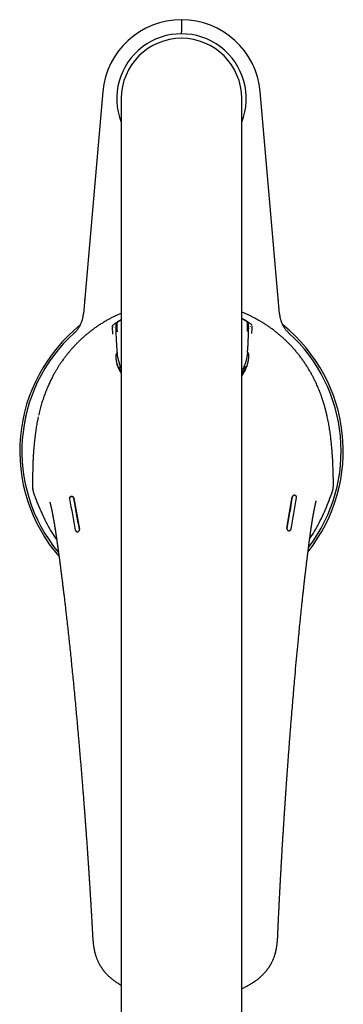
# Model space of a CAD drawing. Header units: millimetres. Extents: x 8 to 776, y 12 to 810.
# Tile 2 of 25: x 376 to 430, y 254 to 417. Entities that reach past the tile are written whole.
import ezdxf

# ---------------------------------------------------------------- set-up
doc = ezdxf.new("R2010")
doc.units = ezdxf.units.MM

msp = doc.modelspace()

# ---------------------------------------------------------------- linework, layer by layer
at = {"color": 7, "linetype": 'Continuous', "lineweight": 30}
for p, q in [((403, 415.15), (403, 415.5)), ((389.95, 405.54), (386.72, 368.61)), ((389.95, 405.54), (386.72, 368.6)), ((393, 404.4), (393, 169.31)), ((413, 169.31), (413, 404.4)), ((419.28, 368.61), (416.05, 405.54)), ((386.93, 370.97), (386.94, 371.12)), ((419.06, 371.07), (419.05, 371.24)), ((392.13, 366.86), (392.12, 366.82)), ((392.12, 366.81), (392.12, 366.82)), ((414.09, 366.93), (414.08, 366.97)), ((414.09, 366.93), (414.09, 366.92)), ((385.14, 365.38), (385.15, 365.38)), ((385.22, 365.45), (385.22, 365.45)), ((385.24, 365.46), (385.25, 365.47)), ((385.24, 365.46), (385.25, 365.47)), ((385.28, 365.5), (385.25, 365.47)), ((391.77, 366.45), (391.76, 366.39)), ((414.12, 365.66), (414.12, 365.66)), ((414.47, 366.5), (414.45, 366.57)), ((420.75, 365.47), (420.72, 365.5)), ((420.75, 365.47), (420.76, 365.46)), ((420.75, 365.47), (420.76, 365.46)), ((420.78, 365.45), (420.78, 365.45)), ((420.85, 365.38), (420.86, 365.38)), ((413.95, 362.1), (413.98, 362.44)), ((414.17, 361.55), (414.18, 361.72)), ((392.09, 361.61), (392.1, 361.44)), ((392.95, 359.67), (392.63, 359.67)), ((413.22, 358.68), (413, 358.37)), ((413.24, 359.57), (413.24, 359.58)), ((413.66, 359.78), (413.34, 359.78)), ((427.16, 351.72), (427.15, 351.72)), ((378.26, 340.84), (378.26, 340.39)), ((428.22, 340.64), (428.21, 341.09)), ((428.22, 340.55), (428.22, 340.64)), ((428.22, 340.64), (428.22, 340.64)), ((378.26, 340.39), (378.26, 340.3)), ((378.26, 340.39), (378.26, 340.39)), ((378.64, 338.27), (378.71, 338.08)), ((378.64, 338.27), (378.64, 338.27)), ((378.71, 338.08), (378.87, 337.68)), ((385.1, 337.98), (386.05, 332.79)), ((420.51, 332.96), (421.4, 338.16)), ((427.64, 337.92), (427.79, 338.33)), ((427.79, 338.33), (427.86, 338.52)), ((386.05, 332.79), (386.05, 332.73))]:
    msp.add_line(p, q, dxfattribs=at)
at = {"color": 7, "linetype": 'Continuous', "lineweight": 30, "flags": 128}
for points in [[(384.41, 337.85), (384.53, 337.2), (384.65, 336.55), (384.77, 335.91), (384.89, 335.26), (385.01, 334.61), (385.12, 333.96), (385.24, 333.31), (385.36, 332.67)], [(386.05, 332.79), (385.93, 333.44), (385.81, 334.09), (385.69, 334.74), (385.58, 335.38), (385.46, 336.03), (385.34, 336.68), (385.22, 337.33), (385.1, 337.98)], [(421.4, 338.16), (421.29, 337.51), (421.18, 336.86), (421.07, 336.21), (420.95, 335.56), (420.84, 334.91), (420.73, 334.26), (420.62, 333.61), (420.51, 332.96)], [(421.2, 332.84), (421.31, 333.49), (421.42, 334.14), (421.53, 334.79), (421.64, 335.44), (421.75, 336.09), (421.87, 336.74), (421.98, 337.39), (422.09, 338.04)]]:
    msp.add_lwpolyline(points, dxfattribs=at)
at = {"color": 7, "linetype": 'Continuous', "lineweight": 30}
for centre, radius, start, end in [((403, 404.4), 13.1, 5, 175), ((403, 404.4), 13.1, 90, 175), ((403, 404.4), 10.75, 338.4711, 201.5289), ((403, 404.4), 10, 0, 180), ((403, 345.8), 26.86, 128.7118, 220.8094), ((403, 345.8), 26.86, 321.4556, 51.2886), ((403, 345.8), 26.5, 132.0718, 219.589), ((403, 345.8), 26.5, 132.0943, 219.5895), ((403, 345.8), 26.5, 322.7598, 47.9057), ((407.37, 362.38), 6.93, 339.0602, 341.3202)]:
    msp.add_arc(centre, radius, start, end, dxfattribs=at)
for centre, major_axis, ratio, start_param, end_param in [((398.96, 362.35), (6.87, 1.35), 0.995037, 3.283436, 3.32269), ((392.63, 359.86), (0.196, 0.039), 0.995231, 3.319397, 3.368682), ((413.66, 359.97), (0.197, -0.037), 0.995231, 6.022361, 6.105378)]:
    msp.add_ellipse(centre, major_axis=major_axis, ratio=ratio, start_param=start_param, end_param=end_param, dxfattribs=at)
for points, knots in [([(403, 417.5), (403, 417.5), (403, 417.49), (403, 417.49), (403, 417.47), (403, 417.45), (403, 417.43), (403, 417.39), (403, 417.35), (403, 417.3), (403, 417.24), (403, 417.17), (403, 417.09), (403, 417), (403, 416.91), (403, 416.81), (403, 416.71), (403, 416.61), (403, 416.53), (403, 416.46), (403, 416.38), (403, 416.31), (403, 416.21), (403, 416.09), (403, 415.94), (403, 415.8), (403, 415.65), (403, 415.55), (403, 415.5)], [0, 0, 0, 0, 0.034514, 0.068785, 0.102911, 0.136993, 0.171133, 0.205431, 0.239985, 0.283614, 0.326855, 0.36991, 0.412984, 0.456282, 0.500004, 0.543632, 0.586873, 0.629928, 0.655761, 0.681644, 0.707623, 0.73374, 0.760039, 0.808281, 0.856122, 0.903837, 0.951705, 1, 1, 1, 1]), ([(386.93, 370.97), (386.93, 370.92), (386.92, 370.82), (386.91, 370.7), (386.9, 370.58), (386.89, 370.53), (386.89, 370.5)], [0, 0, 0, 0, 0.262358, 0.651893, 0.816467, 1, 1, 1, 1]), ([(419.11, 370.49), (419.11, 370.5), (419.11, 370.54), (419.1, 370.59), (419.1, 370.63), (419.1, 370.68), (419.09, 370.72), (419.09, 370.77), (419.08, 370.82), (419.08, 370.88), (419.07, 370.94), (419.07, 371), (419.06, 371.04), (419.06, 371.06), (419.06, 371.07), (419.06, 371.07)], [0, 0, 0, 0, 0.091529, 0.175291, 0.249907, 0.323053, 0.410306, 0.49043, 0.570815, 0.672684, 0.778807, 0.898639, 0.948189, 0.994666, 1, 1, 1, 1]), ([(393, 368.71), (392.97, 368.7), (392.78, 368.62), (392.42, 368.46), (391.94, 368.23), (391.46, 367.98), (390.98, 367.73), (390.49, 367.45), (390, 367.16), (389.49, 366.84), (389, 366.51), (388.51, 366.17), (388.04, 365.82), (387.6, 365.47), (387.17, 365.13), (386.76, 364.77), (386.36, 364.41), (385.97, 364.04), (385.58, 363.66), (385.22, 363.28), (384.88, 362.91), (384.57, 362.55), (384.27, 362.19), (383.98, 361.84), (383.7, 361.48), (383.46, 361.16), (383.26, 360.87), (383.08, 360.62), (382.93, 360.41), (382.81, 360.22), (382.7, 360.05), (382.59, 359.88), (382.47, 359.69), (382.34, 359.48), (382.21, 359.26), (382.07, 359.03), (381.93, 358.79), (381.79, 358.53), (381.64, 358.26), (381.5, 357.97), (381.35, 357.67), (381.19, 357.36), (381.04, 357.03), (380.89, 356.69), (380.74, 356.34), (380.59, 355.98), (380.44, 355.6), (380.29, 355.21), (380.15, 354.82), (380.02, 354.43), (379.89, 354.04), (379.77, 353.65), (379.65, 353.24), (379.54, 352.81), (379.43, 352.38), (379.33, 352), (379.28, 351.77), (379.26, 351.68)], [0, 0, 0, 0, 0.004088, 0.027615, 0.051311, 0.075068, 0.098827, 0.122593, 0.148754, 0.174942, 0.201167, 0.227439, 0.253769, 0.277766, 0.301726, 0.325613, 0.349438, 0.373213, 0.396951, 0.420647, 0.442053, 0.463047, 0.483637, 0.50383, 0.523631, 0.543047, 0.556652, 0.570065, 0.583289, 0.591352, 0.599994, 0.609217, 0.619025, 0.629637, 0.640863, 0.652688, 0.665092, 0.678072, 0.691628, 0.70576, 0.720435, 0.735683, 0.751505, 0.767902, 0.784876, 0.802111, 0.819907, 0.838268, 0.857196, 0.874579, 0.892422, 0.910727, 0.929498, 0.94874, 0.968456, 0.988651, 1, 1, 1, 1]), ([(385.15, 365.38), (385.17, 365.4), (385.22, 365.44), (385.3, 365.52), (385.4, 365.62), (385.5, 365.73), (385.61, 365.86), (385.72, 365.99), (385.83, 366.14), (385.94, 366.31), (386.06, 366.49), (386.16, 366.67), (386.26, 366.86), (386.34, 367.05), (386.42, 367.25), (386.49, 367.44), (386.55, 367.63), (386.6, 367.81), (386.64, 367.99), (386.67, 368.16), (386.69, 368.31), (386.71, 368.46), (386.72, 368.56), (386.72, 368.61)], [0, 0, 0, 0, 0.0215709, 0.056597, 0.0945938, 0.1358857, 0.1804079, 0.2277954, 0.2774761, 0.3339586, 0.3914766, 0.4492609, 0.5068434, 0.5641138, 0.6209032, 0.6767677, 0.7311007, 0.7832635, 0.8327141, 0.8783316, 0.9210413, 0.9612797, 1, 1, 1, 1]), ([(427.15, 351.72), (427.13, 351.82), (427.08, 352.03), (427.01, 352.34), (426.93, 352.63), (426.86, 352.91), (426.78, 353.18), (426.71, 353.43), (426.64, 353.67), (426.57, 353.89), (426.5, 354.11), (426.44, 354.32), (426.37, 354.51), (426.31, 354.69), (426.25, 354.86), (426.19, 355.02), (426.14, 355.17), (426.05, 355.4), (425.93, 355.73), (425.76, 356.14), (425.59, 356.56), (425.39, 357.01), (425.16, 357.49), (424.91, 357.99), (424.65, 358.48), (424.38, 358.97), (424.1, 359.45), (423.79, 359.94), (423.47, 360.43), (423.12, 360.93), (422.76, 361.42), (422.39, 361.9), (422, 362.37), (421.61, 362.83), (421.21, 363.27), (420.81, 363.68), (420.42, 364.07), (420.01, 364.45), (419.6, 364.83), (419.18, 365.19), (418.73, 365.55), (418.26, 365.92), (417.77, 366.28), (417.27, 366.62), (416.76, 366.96), (416.24, 367.28), (415.72, 367.58), (415.2, 367.86), (414.69, 368.13), (414.19, 368.37), (413.69, 368.6), (413.29, 368.78), (413.06, 368.87), (413, 368.9)], [0, 0, 0, 0, 0.014112, 0.027689, 0.040732, 0.053243, 0.065223, 0.076473, 0.087214, 0.097446, 0.10717, 0.11657, 0.125442, 0.133788, 0.141607, 0.148901, 0.155669, 0.16192, 0.18104, 0.200422, 0.220068, 0.239983, 0.263969, 0.287995, 0.312046, 0.336132, 0.360273, 0.384433, 0.410728, 0.43697, 0.463179, 0.489369, 0.515552, 0.54173, 0.5679, 0.591892, 0.615896, 0.639915, 0.663957, 0.688032, 0.712151, 0.738518, 0.764827, 0.791075, 0.817281, 0.843463, 0.869635, 0.895807, 0.919791, 0.943776, 0.96777, 0.991782, 1, 1, 1, 1]), ([(419.28, 368.61), (419.28, 368.56), (419.29, 368.47), (419.3, 368.34), (419.32, 368.19), (419.35, 368.04), (419.38, 367.88), (419.42, 367.72), (419.48, 367.54), (419.54, 367.36), (419.61, 367.16), (419.69, 366.97), (419.78, 366.78), (419.88, 366.59), (419.99, 366.41), (420.11, 366.23), (420.22, 366.07), (420.34, 365.91), (420.46, 365.77), (420.57, 365.65), (420.68, 365.54), (420.77, 365.45), (420.83, 365.4), (420.85, 365.38)], [0, 0, 0, 0, 0.035804, 0.072833, 0.111895, 0.153403, 0.197448, 0.243867, 0.29231, 0.347389, 0.403724, 0.460763, 0.518173, 0.575875, 0.633623, 0.690797, 0.746546, 0.799943, 0.850145, 0.895757, 0.937511, 0.975709, 1, 1, 1, 1]), ([(391.54, 366.58), (391.55, 366.61), (391.57, 366.65), (391.66, 366.76), (391.79, 366.87), (391.93, 366.98), (392.07, 367.08), (392.22, 367.18), (392.39, 367.3), (392.61, 367.43), (392.81, 367.55), (392.96, 367.63), (393, 367.65)], [0, 0, 0, 0, 0.1571331, 0.306809, 0.4502407, 0.5339027, 0.6161522, 0.697342, 0.7778403, 0.8580268, 0.9652633, 1, 1, 1, 1]), ([(392.12, 366.81), (392.12, 366.81), (392.12, 366.8), (392.12, 366.79), (392.12, 366.78), (392.11, 366.77), (392.11, 366.75), (392.11, 366.72), (392.11, 366.69), (392.11, 366.65), (392.11, 366.6), (392.1, 366.54), (392.1, 366.48), (392.1, 366.41), (392.1, 366.33), (392.1, 366.23), (392.1, 366.13), (392.1, 366.02), (392.1, 365.93), (392.1, 365.87), (392.1, 365.85)], [0, 0, 0, 0, 0.004798, 0.022488, 0.046276, 0.075483, 0.121463, 0.173675, 0.23014, 0.300753, 0.37133, 0.439097, 0.504127, 0.567412, 0.645459, 0.723542, 0.802507, 0.882372, 0.963042, 1, 1, 1, 1]), ([(392.56, 367.32), (392.56, 367.32), (392.54, 367.3), (392.5, 367.28), (392.45, 367.25), (392.41, 367.21), (392.37, 367.18), (392.34, 367.15), (392.3, 367.12), (392.28, 367.09), (392.25, 367.07), (392.24, 367.05), (392.22, 367.03), (392.2, 367.01), (392.19, 366.99), (392.18, 366.98), (392.18, 366.96), (392.17, 366.95), (392.16, 366.93), (392.15, 366.91), (392.14, 366.89), (392.13, 366.87), (392.13, 366.86)], [0, 0, 0, 0, 0.034105, 0.094509, 0.172358, 0.251144, 0.328802, 0.404815, 0.481556, 0.560467, 0.605408, 0.653621, 0.705043, 0.753717, 0.795908, 0.816752, 0.83616, 0.859236, 0.887162, 0.919941, 0.957563, 1, 1, 1, 1]), ([(392.27, 367.01), (392.27, 367), (392.26, 366.97), (392.25, 366.87), (392.24, 366.74), (392.24, 366.56), (392.25, 366.35), (392.27, 366.12), (392.29, 365.88), (392.3, 365.7), (392.3, 365.62)], [0, 0, 0, 0, 0.125519, 0.251921, 0.378719, 0.505253, 0.630846, 0.755386, 0.878676, 1, 1, 1, 1]), ([(392.95, 367.57), (392.93, 367.56), (392.9, 367.54), (392.85, 367.51), (392.79, 367.47), (392.74, 367.44), (392.7, 367.42), (392.66, 367.39), (392.62, 367.36), (392.59, 367.34), (392.57, 367.33), (392.56, 367.32)], [0, 0, 0, 0, 0.080206, 0.23099, 0.369909, 0.496982, 0.603106, 0.709259, 0.823437, 0.945618, 1, 1, 1, 1]), ([(413, 367.86), (413.07, 367.83), (413.22, 367.75), (413.43, 367.64), (413.68, 367.49), (413.95, 367.33), (414.2, 367.15), (414.41, 367), (414.55, 366.87), (414.65, 366.77), (414.67, 366.72), (414.68, 366.7)], [0, 0, 0, 0, 0.061189, 0.128056, 0.195492, 0.3209, 0.447786, 0.577746, 0.712255, 0.852627, 1, 1, 1, 1]), ([(413.63, 367.44), (413.63, 367.44), (413.53, 367.51), (413.34, 367.63), (413.07, 367.78), (413, 367.81)], [0, 0, 0, 0, 0.049512, 0.763589, 1, 1, 1, 1]), ([(414.08, 366.98), (414.08, 366.99), (414.07, 367), (414.06, 367.03), (414.05, 367.05), (414.04, 367.07), (414.03, 367.08), (414.02, 367.1), (414.01, 367.11), (414, 367.13), (413.98, 367.15), (413.96, 367.18), (413.94, 367.2), (413.92, 367.22), (413.88, 367.25), (413.83, 367.3), (413.78, 367.34), (413.73, 367.37), (413.69, 367.4), (413.68, 367.41), (413.67, 367.41)], [0, 0, 0, 0, 0.03032, 0.074027, 0.111242, 0.141955, 0.166343, 0.198419, 0.235174, 0.27662, 0.336987, 0.39395, 0.446639, 0.495709, 0.609207, 0.721607, 0.837178, 0.910423, 0.982759, 1, 1, 1, 1]), ([(413.92, 365.73), (413.93, 365.81), (413.94, 365.98), (413.96, 366.23), (413.97, 366.46), (413.98, 366.67), (413.97, 366.84), (413.96, 366.98), (413.95, 367.08), (413.95, 367.11), (413.94, 367.12)], [0, 0, 0, 0, 0.121268, 0.244496, 0.368778, 0.493884, 0.620169, 0.747211, 0.874068, 1, 1, 1, 1]), ([(414.12, 366.31), (414.12, 366.32), (414.12, 366.37), (414.12, 366.44), (414.12, 366.52), (414.12, 366.59), (414.12, 366.65), (414.11, 366.71), (414.11, 366.76), (414.11, 366.8), (414.11, 366.83), (414.11, 366.86), (414.1, 366.88), (414.1, 366.89), (414.1, 366.9), (414.1, 366.91), (414.1, 366.92), (414.1, 366.92)], [0, 0, 0, 0, 0.039224, 0.143129, 0.246805, 0.331011, 0.417682, 0.508094, 0.602181, 0.696147, 0.771135, 0.840311, 0.901041, 0.939472, 0.970626, 0.993687, 1, 1, 1, 1]), ([(414.69, 366.63), (414.69, 366.62), (414.69, 366.6), (414.69, 366.5), (414.68, 366.38), (414.67, 366.16), (414.65, 365.83), (414.64, 365.51), (414.64, 365.35)], [0, 0, 0, 0, 0.130162, 0.256316, 0.380649, 0.504528, 0.752351, 1, 1, 1, 1]), ([(385.13, 365.37), (385.13, 365.37), (385.14, 365.37), (385.14, 365.38), (385.15, 365.38), (385.16, 365.39), (385.17, 365.4), (385.18, 365.41), (385.19, 365.42), (385.21, 365.43), (385.22, 365.44), (385.22, 365.45), (385.23, 365.45)], [0, 0, 0, 0, 0.086635, 0.218476, 0.343749, 0.460438, 0.570873, 0.675082, 0.773089, 0.86672, 0.953925, 1, 1, 1, 1]), ([(385.14, 365.37), (385.14, 365.37), (385.14, 365.37), (385.14, 365.37), (385.14, 365.37)], [0, 0, 0, 0, 0.518054, 1, 1, 1, 1]), ([(385.24, 365.46), (385.24, 365.46), (385.25, 365.47), (385.25, 365.48), (385.26, 365.48), (385.27, 365.49), (385.27, 365.49)], [0, 0, 0, 0, 0.184255, 0.554263, 0.895485, 1, 1, 1, 1]), ([(391.6, 365.24), (391.59, 365.4), (391.58, 365.71), (391.56, 366.05), (391.54, 366.26), (391.53, 366.39), (391.53, 366.48), (391.53, 366.51), (391.53, 366.52)], [0, 0, 0, 0, 0.247649, 0.495472, 0.619351, 0.743684, 0.869838, 1, 1, 1, 1]), ([(392.1, 365.85), (392.1, 365.83), (392.1, 365.78), (392.1, 365.73), (392.1, 365.7)], [0, 0, 0, 0, 0.45576, 1, 1, 1, 1]), ([(392.1, 365.7), (392.11, 365.69), (392.11, 365.64), (392.11, 365.59), (392.11, 365.55)], [0, 0, 0, 0, 0.278679, 1, 1, 1, 1]), ([(392.11, 365.55), (392.11, 365.32), (392.13, 364.85), (392.16, 364.14), (392.2, 363.42), (392.25, 362.71), (392.29, 362.23), (392.31, 361.99)], [0, 0, 0, 0, 0.195182, 0.39638, 0.597555, 0.798746, 1, 1, 1, 1]), ([(413.98, 362.44), (413.99, 362.56), (414.02, 362.93), (414.05, 363.53), (414.09, 364.25), (414.11, 364.95), (414.12, 365.42), (414.12, 365.66)], [0, 0, 0, 0, 0.11838, 0.340435, 0.562487, 0.784569, 1, 1, 1, 1]), ([(414.12, 366.3), (414.12, 366.3), (414.12, 366.27), (414.12, 366.2), (414.12, 366.13), (414.12, 366.09), (414.12, 366.09)], [0, 0, 0, 0, 0.026811, 0.492501, 0.96685, 1, 1, 1, 1]), ([(414.12, 365.66), (414.12, 365.7), (414.12, 365.78), (414.12, 365.9), (414.12, 366.01), (414.12, 366.07), (414.12, 366.09)], [0, 0, 0, 0, 0.2768845, 0.5546338, 0.8318868, 1, 1, 1, 1]), ([(420.86, 365.37), (420.86, 365.37), (420.86, 365.37), (420.86, 365.37), (420.86, 365.37)], [0, 0, 0, 0, 0.481946, 1, 1, 1, 1]), ([(392.3, 362.15), (392.26, 362.09), (392.17, 361.96), (392.1, 361.79), (392.09, 361.67), (392.09, 361.61)], [0, 0, 0, 0, 0.277093, 0.632199, 1, 1, 1, 1]), ([(392.31, 361.99), (392.32, 361.89), (392.34, 361.69), (392.4, 361.38), (392.46, 361.08), (392.53, 360.78), (392.62, 360.49), (392.73, 360.2), (392.8, 360), (392.84, 359.91), (392.85, 359.91)], [0, 0, 0, 0, 0.143457, 0.286556, 0.429354, 0.571906, 0.714266, 0.856484, 0.998606, 1, 1, 1, 1]), ([(413.95, 362.1), (413.94, 362), (413.92, 361.79), (413.88, 361.5), (413.82, 361.22), (413.76, 360.97), (413.7, 360.74), (413.64, 360.54), (413.58, 360.36), (413.52, 360.21), (413.46, 360.06), (413.42, 359.96), (413.39, 359.89), (413.38, 359.88), (413.38, 359.86), (413.37, 359.85), (413.36, 359.83), (413.36, 359.82), (413.3, 359.7), (413.19, 359.47), (413.07, 359.25), (413, 359.15), (413, 359.14)], [0, 0, 0, 0, 0.101406, 0.196572, 0.285497, 0.368182, 0.444626, 0.51483, 0.571447, 0.623232, 0.670183, 0.724758, 0.730358, 0.735852, 0.74124, 0.746522, 0.751698, 0.756768, 0.761731, 0.879535, 0.993777, 1, 1, 1, 1]), ([(414.18, 361.72), (414.18, 361.73), (414.18, 361.73), (414.18, 361.74), (414.18, 361.75), (414.18, 361.76), (414.18, 361.77), (414.17, 361.82), (414.16, 361.89), (414.12, 362), (414.07, 362.1), (414.02, 362.18), (413.98, 362.23), (413.96, 362.25)], [0, 0, 0, 0, 0.014926, 0.029661, 0.048739, 0.072162, 0.09993, 0.132046, 0.364771, 0.574402, 0.733729, 0.891705, 1, 1, 1, 1]), ([(392.1, 361.44), (392.1, 361.42), (392.1, 361.36), (392.11, 361.28), (392.11, 361.19), (392.12, 361.1), (392.13, 361.01), (392.15, 360.91), (392.16, 360.84), (392.16, 360.79), (392.17, 360.78), (392.17, 360.76), (392.17, 360.75), (392.17, 360.73), (392.18, 360.72), (392.18, 360.7), (392.19, 360.67), (392.19, 360.63), (392.2, 360.58), (392.22, 360.53), (392.23, 360.48), (392.24, 360.42), (392.26, 360.36), (392.27, 360.3), (392.29, 360.24), (392.31, 360.18), (392.33, 360.11), (392.34, 360.07), (392.35, 360.05)], [0, 0, 0, 0, 0.056263, 0.114237, 0.173922, 0.235319, 0.298427, 0.369823, 0.443291, 0.45424, 0.465234, 0.476272, 0.487355, 0.497575, 0.504585, 0.521634, 0.539422, 0.571778, 0.606322, 0.643056, 0.681978, 0.723089, 0.766389, 0.80922, 0.853996, 0.900718, 0.949386, 1, 1, 1, 1]), ([(392.24, 360.33), (392.25, 360.32), (392.27, 360.25), (392.31, 360.12), (392.37, 359.96), (392.44, 359.78), (392.49, 359.65), (392.53, 359.57), (392.54, 359.54), (392.55, 359.52), (392.56, 359.5), (392.58, 359.47), (392.62, 359.37), (392.71, 359.19), (392.85, 358.94), (392.94, 358.78), (393, 358.7), (393, 358.7)], [0, 0, 0, 0, 0.020843, 0.123784, 0.222851, 0.318043, 0.437764, 0.452942, 0.468005, 0.482952, 0.497783, 0.512498, 0.527098, 0.685592, 0.84117, 0.993835, 1, 1, 1, 1]), ([(413, 358.36), (413, 358.36), (413.06, 358.44), (413.17, 358.6), (413.33, 358.85), (413.48, 359.1), (413.57, 359.28), (413.63, 359.39), (413.64, 359.42), (413.66, 359.45), (413.67, 359.49), (413.69, 359.52), (413.72, 359.59), (413.78, 359.72), (413.85, 359.89), (413.92, 360.07), (413.98, 360.26), (414.02, 360.38), (414.04, 360.44)], [0, 0, 0, 0, 0.009959, 0.123694, 0.251402, 0.381839, 0.498886, 0.514371, 0.529893, 0.54545, 0.561045, 0.576675, 0.592342, 0.668164, 0.747864, 0.831442, 0.918899, 1, 1, 1, 1]), ([(413.94, 360.15), (413.94, 360.18), (413.96, 360.22), (413.98, 360.29), (414, 360.35), (414.01, 360.41), (414.03, 360.47), (414.04, 360.53), (414.05, 360.58), (414.06, 360.63), (414.07, 360.68), (414.08, 360.72), (414.09, 360.76), (414.09, 360.79), (414.1, 360.81), (414.1, 360.82), (414.1, 360.83), (414.1, 360.84), (414.1, 360.85), (414.11, 360.88), (414.12, 360.95), (414.13, 361.04), (414.15, 361.15), (414.16, 361.25), (414.16, 361.36), (414.17, 361.46), (414.17, 361.52), (414.17, 361.55)], [0, 0, 0, 0, 0.051305, 0.100603, 0.147894, 0.193179, 0.236457, 0.277729, 0.316994, 0.354253, 0.385381, 0.414955, 0.442975, 0.469442, 0.47691, 0.484245, 0.491447, 0.498514, 0.506362, 0.517463, 0.5692, 0.646816, 0.722105, 0.795067, 0.865704, 0.934015, 1, 1, 1, 1]), ([(392.63, 359.67), (392.62, 359.67), (392.6, 359.67), (392.57, 359.68), (392.56, 359.68), (392.54, 359.69), (392.53, 359.69), (392.52, 359.7), (392.51, 359.71), (392.49, 359.72), (392.48, 359.74), (392.46, 359.76), (392.45, 359.77), (392.45, 359.78)], [0, 0, 0, 0, 0.098622, 0.181074, 0.245355, 0.290317, 0.31863, 0.347824, 0.421187, 0.519948, 0.647624, 0.806797, 1, 1, 1, 1]), ([(392.63, 359.67), (392.63, 359.67), (392.63, 359.67), (392.65, 359.61), (392.7, 359.51), (392.77, 359.39), (392.86, 359.23), (392.93, 359.09), (392.99, 359.01), (393, 358.99)], [0, 0, 0, 0, 0.13231, 0.294349, 0.456321, 0.619448, 0.784928, 0.953906, 1, 1, 1, 1]), ([(393, 359.58), (392.99, 359.59), (392.99, 359.6), (392.98, 359.62), (392.97, 359.64), (392.96, 359.65), (392.95, 359.67), (392.95, 359.68), (392.93, 359.73), (392.89, 359.8), (392.86, 359.87), (392.85, 359.91)], [0, 0, 0, 0, 0.10125, 0.146373, 0.191556, 0.236799, 0.282101, 0.327463, 0.372884, 0.666751, 1, 1, 1, 1]), ([(413.06, 358.74), (413.11, 358.81), (413.2, 358.95), (413.33, 359.15), (413.44, 359.33), (413.52, 359.49), (413.59, 359.62), (413.63, 359.71), (413.66, 359.76), (413.66, 359.77), (413.66, 359.77)], [0, 0, 0, 0, 0.144606, 0.284714, 0.421128, 0.554716, 0.686406, 0.817163, 0.947974, 1, 1, 1, 1]), ([(413.65, 359.44), (413.6, 359.34), (413.53, 359.19), (413.42, 359), (413.38, 358.92)], [0, 0, 0, 0, 0.5949411, 1, 1, 1, 1]), ([(413.84, 359.89), (413.84, 359.88), (413.83, 359.87), (413.82, 359.86), (413.81, 359.84), (413.8, 359.83), (413.79, 359.82), (413.78, 359.82), (413.78, 359.81), (413.77, 359.8), (413.75, 359.79), (413.73, 359.78), (413.7, 359.78), (413.67, 359.77), (413.66, 359.77)], [0, 0, 0, 0, 0.182077, 0.328142, 0.441171, 0.524683, 0.557179, 0.584982, 0.610337, 0.64916, 0.708633, 0.788125, 0.886153, 1, 1, 1, 1]), ([(379.21, 351.48), (379.18, 351.34), (379.12, 351.05), (379.04, 350.63), (378.97, 350.21), (378.89, 349.79), (378.83, 349.37), (378.77, 348.95), (378.71, 348.52), (378.65, 348.07), (378.6, 347.62), (378.55, 347.17), (378.51, 346.71), (378.49, 346.42), (378.47, 346.27)], [0, 0, 0, 0, 0.080816, 0.161267, 0.241417, 0.321332, 0.401076, 0.480712, 0.560303, 0.647875, 0.735551, 0.823411, 0.911534, 1, 1, 1, 1]), ([(427.95, 346.51), (427.93, 346.65), (427.91, 346.92), (427.87, 347.33), (427.82, 347.74), (427.77, 348.15), (427.72, 348.57), (427.66, 348.98), (427.59, 349.41), (427.52, 349.86), (427.44, 350.32), (427.35, 350.79), (427.26, 351.25), (427.19, 351.56), (427.16, 351.72)], [0, 0, 0, 0, 0.080439, 0.16059, 0.240511, 0.320261, 0.399902, 0.479494, 0.5591, 0.646756, 0.734588, 0.822682, 0.911124, 1, 1, 1, 1]), ([(378.47, 346.27), (378.47, 346.21), (378.46, 346.08), (378.44, 345.88), (378.43, 345.67), (378.41, 345.44), (378.4, 345.2), (378.38, 344.95), (378.37, 344.68), (378.35, 344.41), (378.34, 344.11), (378.33, 343.8), (378.32, 343.48), (378.31, 343.14), (378.3, 342.79), (378.29, 342.42), (378.28, 342.05), (378.27, 341.66), (378.26, 341.25), (378.26, 340.98), (378.26, 340.84)], [0, 0, 0, 0, 0.034186, 0.070938, 0.110262, 0.15216, 0.196637, 0.242835, 0.291528, 0.34272, 0.396417, 0.453667, 0.513521, 0.575983, 0.641056, 0.708743, 0.777768, 0.849319, 0.923396, 1, 1, 1, 1]), ([(428.22, 341.09), (428.21, 341.35), (428.2, 341.87), (428.17, 342.64), (428.15, 343.41), (428.11, 344.19), (428.07, 344.96), (428.01, 345.74), (427.97, 346.26), (427.95, 346.51)], [0, 0, 0, 0, 0.142597, 0.285272, 0.428023, 0.570856, 0.713782, 0.856821, 1, 1, 1, 1]), ([(427.86, 338.52), (427.87, 338.55), (427.9, 338.63), (427.94, 338.74), (427.99, 338.87), (428.03, 339.02), (428.08, 339.17), (428.12, 339.34), (428.16, 339.5), (428.18, 339.66), (428.2, 339.83), (428.22, 340.01), (428.22, 340.19), (428.22, 340.38), (428.22, 340.5), (428.22, 340.57)], [0, 0, 0, 0, 0.051929, 0.110084, 0.174536, 0.245247, 0.322054, 0.404665, 0.479793, 0.558693, 0.641338, 0.72741, 0.81639, 0.907562, 1, 1, 1, 1]), ([(427.86, 338.52), (427.89, 338.6), (427.95, 338.76), (428.04, 339.01), (428.11, 339.27), (428.17, 339.53), (428.2, 339.79), (428.22, 340.05), (428.23, 340.3), (428.22, 340.46), (428.22, 340.54)], [0, 0, 0, 0, 0.120784, 0.245745, 0.372784, 0.500276, 0.627442, 0.75389, 0.878584, 1, 1, 1, 1]), ([(378.26, 340.32), (378.26, 340.26), (378.26, 340.15), (378.26, 339.99), (378.27, 339.81), (378.28, 339.64), (378.3, 339.46), (378.33, 339.29), (378.36, 339.11), (378.41, 338.93), (378.46, 338.76), (378.52, 338.59), (378.58, 338.43), (378.62, 338.32), (378.64, 338.27)], [0, 0, 0, 0, 0.080304, 0.162606, 0.246406, 0.331231, 0.416656, 0.502337, 0.588171, 0.673959, 0.759201, 0.843315, 0.925667, 1, 1, 1, 1]), ([(378.26, 340.3), (378.26, 340.21), (378.26, 340.05), (378.26, 339.8), (378.28, 339.54), (378.32, 339.28), (378.38, 339.02), (378.46, 338.76), (378.54, 338.51), (378.61, 338.35), (378.64, 338.27)], [0, 0, 0, 0, 0.12141, 0.246089, 0.372524, 0.499682, 0.627151, 0.754168, 0.87914, 1, 1, 1, 1]), ([(378.71, 338.08), (378.91, 337.58), (379.3, 336.58), (379.95, 335.09), (380.67, 333.64), (381.43, 332.27), (382.01, 331.42), (382.29, 331.01)], [0, 0, 0, 0, 0.203732, 0.407421, 0.611119, 0.814797, 1, 1, 1, 1]), ([(381.13, 337.3), (381.13, 337.3), (381.13, 337.3), (381.14, 337.3), (381.14, 337.29), (381.14, 337.28), (381.15, 337.27), (381.15, 337.25), (381.16, 337.23), (381.16, 337.21), (381.17, 337.18), (381.18, 337.16), (381.18, 337.13), (381.19, 337.1), (381.2, 337.06), (381.21, 337.02), (381.22, 336.98), (381.23, 336.95), (381.24, 336.92), (381.25, 336.89), (381.25, 336.86), (381.26, 336.83), (381.27, 336.79), (381.28, 336.74), (381.3, 336.67), (381.32, 336.58), (381.34, 336.48), (381.36, 336.4), (381.38, 336.31), (381.4, 336.23), (381.41, 336.15), (381.43, 336.09), (381.44, 336.04), (381.45, 335.98), (381.46, 335.94), (381.47, 335.9), (381.48, 335.85), (381.48, 335.81), (381.49, 335.77), (381.5, 335.73), (381.51, 335.7), (381.51, 335.67), (381.52, 335.65), (381.52, 335.62), (381.53, 335.6), (381.53, 335.56), (381.54, 335.53), (381.55, 335.49), (381.56, 335.44), (381.57, 335.39), (381.58, 335.35), (381.58, 335.3), (381.59, 335.27), (381.6, 335.25), (381.6, 335.23), (381.6, 335.2), (381.61, 335.16), (381.62, 335.12), (381.63, 335.06), (381.64, 335.01), (381.65, 334.96), (381.66, 334.91), (381.67, 334.85), (381.68, 334.79), (381.7, 334.71), (381.71, 334.62), (381.73, 334.53), (381.75, 334.43), (381.76, 334.33), (381.78, 334.25), (381.79, 334.19), (381.79, 334.16), (381.8, 334.12), (381.81, 334.09), (381.81, 334.05), (381.82, 333.99), (381.84, 333.91), (381.85, 333.83), (381.86, 333.75), (381.88, 333.68), (381.89, 333.62), (381.89, 333.57), (381.9, 333.52), (381.91, 333.48), (381.91, 333.45), (381.92, 333.42), (381.93, 333.37), (381.93, 333.32), (381.94, 333.27), (381.95, 333.21), (381.96, 333.15), (381.97, 333.09), (381.98, 333.02), (382, 332.94), (382.01, 332.88), (382.01, 332.83), (382.02, 332.79), (382.02, 332.76), (382.03, 332.72), (382.04, 332.66), (382.05, 332.6), (382.06, 332.52), (382.08, 332.43), (382.09, 332.34), (382.1, 332.25), (382.12, 332.16), (382.13, 332.07), (382.14, 331.99), (382.15, 331.9), (382.17, 331.83), (382.18, 331.76), (382.19, 331.7), (382.19, 331.64), (382.2, 331.59), (382.21, 331.54), (382.22, 331.48), (382.23, 331.42), (382.24, 331.35), (382.25, 331.26), (382.26, 331.16), (382.28, 331.05), (382.3, 330.93), (382.32, 330.79), (382.34, 330.63), (382.37, 330.45), (382.39, 330.29), (382.4, 330.17), (382.42, 330.09), (382.43, 330.02), (382.43, 329.96), (382.44, 329.91), (382.45, 329.87), (382.45, 329.85), (382.45, 329.82), (382.46, 329.81), (382.46, 329.79), (382.46, 329.77), (382.46, 329.74), (382.47, 329.71), (382.47, 329.67), (382.48, 329.63), (382.49, 329.56), (382.5, 329.47), (382.52, 329.35), (382.54, 329.22), (382.56, 329.05), (382.59, 328.86), (382.62, 328.64), (382.64, 328.43), (382.67, 328.21), (382.71, 327.98), (382.74, 327.74), (382.76, 327.57), (382.78, 327.45), (382.78, 327.4), (382.79, 327.35), (382.8, 327.31), (382.8, 327.28), (382.8, 327.25), (382.8, 327.24), (382.81, 327.22), (382.81, 327.2), (382.81, 327.17), (382.82, 327.12), (382.83, 327.07), (382.84, 327.01), (382.84, 326.94), (382.86, 326.84), (382.88, 326.7), (382.9, 326.53), (382.92, 326.35), (382.94, 326.17), (382.97, 325.99), (382.99, 325.79), (383.02, 325.59), (383.04, 325.4), (383.07, 325.19), (383.1, 324.96), (383.13, 324.71), (383.17, 324.44), (383.2, 324.16), (383.24, 323.87), (383.27, 323.56), (383.31, 323.23), (383.36, 322.87), (383.4, 322.5), (383.45, 322.11), (383.5, 321.72), (383.55, 321.3), (383.59, 320.89), (383.64, 320.48), (383.69, 320.06), (383.74, 319.63), (383.79, 319.2), (383.84, 318.75), (383.97, 317.61), (384.17, 315.8), (384.45, 313.19), (384.73, 310.48), (385.01, 307.67), (385.28, 304.86), (385.48, 302.66), (385.63, 301.07), (385.72, 300.09), (385.8, 299.12), (385.89, 298.16), (385.97, 297.22), (386.05, 296.29), (386.13, 295.38), (386.2, 294.48), (386.28, 293.57), (386.36, 292.65), (386.43, 291.74), (386.5, 290.83), (386.57, 289.97), (386.64, 289.15), (386.69, 288.56), (386.72, 288.15), (386.74, 287.92), (386.75, 287.69), (386.77, 287.48), (386.79, 287.26), (386.8, 287.04), (386.82, 286.81), (386.84, 286.59), (386.85, 286.39), (386.87, 286.2), (386.88, 286.03), (386.89, 285.88), (386.9, 285.74), (386.91, 285.62), (386.92, 285.52), (386.93, 285.43), (386.93, 285.35), (386.94, 285.27), (386.95, 285.18), (386.95, 285.07), (386.96, 284.95), (386.97, 284.82), (386.99, 284.65), (387, 284.43), (387.02, 284.17), (387.04, 283.89), (387.06, 283.6), (387.09, 283.3), (387.11, 282.98), (387.13, 282.65), (387.16, 282.3), (387.18, 281.93), (387.21, 281.55), (387.24, 281.16), (387.27, 280.75), (387.3, 280.34), (387.33, 279.92), (387.36, 279.5), (387.39, 279), (387.43, 278.44), (387.47, 277.81), (387.52, 277.17), (387.56, 276.51), (387.6, 275.85), (387.65, 275.17), (387.69, 274.48), (387.74, 273.79), (387.78, 273.1), (387.82, 272.42), (387.86, 271.75), (387.91, 271.07), (387.94, 270.47), (387.97, 269.96), (388, 269.53), (388.02, 269.12), (388.04, 268.72), (388.07, 268.33), (388.09, 267.95), (388.11, 267.58), (388.13, 267.23), (388.15, 266.88), (388.17, 266.55), (388.18, 266.23), (388.2, 265.92), (388.22, 265.63), (388.23, 265.34), (388.25, 265.06), (388.27, 264.79), (388.28, 264.54), (388.31, 264.29), (388.33, 264.06), (388.35, 263.84), (388.38, 263.63), (388.41, 263.43), (388.43, 263.27), (388.46, 263.14), (388.47, 263.05), (388.49, 262.97), (388.5, 262.9), (388.51, 262.84), (388.52, 262.8), (388.53, 262.76), (388.53, 262.74), (388.54, 262.73), (388.54, 262.71), (388.55, 262.68), (388.56, 262.65), (388.57, 262.6), (388.58, 262.53), (388.61, 262.44), (388.63, 262.34), (388.66, 262.22), (388.7, 262.1), (388.74, 261.96), (388.79, 261.81), (388.84, 261.65), (388.91, 261.48), (388.99, 261.28), (389.08, 261.07), (389.17, 260.87), (389.27, 260.68), (389.36, 260.5), (389.46, 260.33), (389.55, 260.18), (389.63, 260.06), (389.69, 259.95), (389.75, 259.87), (389.82, 259.78), (389.88, 259.68), (389.96, 259.58), (390.05, 259.47), (390.14, 259.35), (390.24, 259.23), (390.35, 259.1), (390.47, 258.96), (390.61, 258.82), (390.75, 258.67), (390.91, 258.52), (391.07, 258.37), (391.25, 258.21), (391.44, 258.05), (391.65, 257.89), (391.86, 257.73), (392.09, 257.56), (392.33, 257.4), (392.59, 257.24), (392.81, 257.1), (392.95, 257.03), (393, 257)], [0, 0, 0, 0, 0.000299, 0.001015, 0.001708, 0.002386, 0.00301, 0.00362, 0.004317, 0.00512, 0.005856, 0.006449, 0.007096, 0.00787, 0.008783, 0.00958, 0.010286, 0.010986, 0.011554, 0.012106, 0.012625, 0.013166, 0.013801, 0.014496, 0.015877, 0.017402, 0.018837, 0.020207, 0.021537, 0.02292, 0.023791, 0.024711, 0.025586, 0.026367, 0.02691, 0.027552, 0.028196, 0.028799, 0.029361, 0.02988, 0.030341, 0.030742, 0.031082, 0.031387, 0.031734, 0.032206, 0.032776, 0.033327, 0.033844, 0.034597, 0.035265, 0.035835, 0.036295, 0.036578, 0.03682, 0.037156, 0.037604, 0.038284, 0.039053, 0.039776, 0.040451, 0.041076, 0.041659, 0.042733, 0.043767, 0.044846, 0.046037, 0.047356, 0.048667, 0.049917, 0.050477, 0.050946, 0.05133, 0.051759, 0.052281, 0.052897, 0.054004, 0.055131, 0.056261, 0.057034, 0.057802, 0.058482, 0.059048, 0.059498, 0.059852, 0.060291, 0.060811, 0.061443, 0.062173, 0.062904, 0.06362, 0.064318, 0.065336, 0.066305, 0.067113, 0.06773, 0.068096, 0.068509, 0.069008, 0.069595, 0.070486, 0.071522, 0.072613, 0.073709, 0.074812, 0.075921, 0.077036, 0.078063, 0.079096, 0.080065, 0.080913, 0.08164, 0.082246, 0.082866, 0.083487, 0.084162, 0.084942, 0.085829, 0.086824, 0.088124, 0.0895, 0.090942, 0.09245, 0.094563, 0.096793, 0.09914, 0.100241, 0.101225, 0.102089, 0.102835, 0.103462, 0.103856, 0.104183, 0.104441, 0.104632, 0.104782, 0.105027, 0.105361, 0.105795, 0.106289, 0.10681, 0.107361, 0.10869, 0.110161, 0.111767, 0.113382, 0.116171, 0.118838, 0.121382, 0.123804, 0.126867, 0.129768, 0.132509, 0.133206, 0.133891, 0.134518, 0.135021, 0.1354, 0.135652, 0.135805, 0.135989, 0.136229, 0.136651, 0.137179, 0.137812, 0.138552, 0.139397, 0.140291, 0.142345, 0.144325, 0.146585, 0.148741, 0.150792, 0.153374, 0.155767, 0.158041, 0.160401, 0.163339, 0.166418, 0.169637, 0.172997, 0.176498, 0.180139, 0.184272, 0.188572, 0.19304, 0.197675, 0.202477, 0.207446, 0.212583, 0.217438, 0.222435, 0.227571, 0.232848, 0.238266, 0.243824, 0.273859, 0.303829, 0.337804, 0.371693, 0.405495, 0.439211, 0.451057, 0.462823, 0.474466, 0.485986, 0.497384, 0.50846, 0.519418, 0.530257, 0.540979, 0.55213, 0.563149, 0.574039, 0.584798, 0.594158, 0.603418, 0.606282, 0.609043, 0.611696, 0.61424, 0.616676, 0.619621, 0.62239, 0.624984, 0.627402, 0.629646, 0.631679, 0.633543, 0.635238, 0.636764, 0.637864, 0.638855, 0.639742, 0.640706, 0.641834, 0.643105, 0.644535, 0.646124, 0.647819, 0.650765, 0.653898, 0.657217, 0.660724, 0.664417, 0.668226, 0.672216, 0.676386, 0.680736, 0.685361, 0.690133, 0.694989, 0.699927, 0.704949, 0.710054, 0.715242, 0.722644, 0.73021, 0.737937, 0.745828, 0.753881, 0.761948, 0.770173, 0.778554, 0.787091, 0.794971, 0.80298, 0.811117, 0.819382, 0.824591, 0.829671, 0.834617, 0.839427, 0.844102, 0.848642, 0.853047, 0.857317, 0.861453, 0.865456, 0.869259, 0.872934, 0.876482, 0.879903, 0.883254, 0.886474, 0.889562, 0.892519, 0.895343, 0.89799, 0.900509, 0.9029, 0.905162, 0.90639, 0.907504, 0.908481, 0.909322, 0.910025, 0.910591, 0.911021, 0.911188, 0.911319, 0.91151, 0.91186, 0.91232, 0.912839, 0.913772, 0.914848, 0.916069, 0.917499, 0.919087, 0.920832, 0.922735, 0.924694, 0.926595, 0.929461, 0.932181, 0.934754, 0.937347, 0.939772, 0.942028, 0.944116, 0.946036, 0.947301, 0.948494, 0.949769, 0.951172, 0.952705, 0.954335, 0.956089, 0.957967, 0.959969, 0.96214, 0.964438, 0.966865, 0.96942, 0.972102, 0.974912, 0.977849, 0.980897, 0.984071, 0.987371, 0.990796, 0.994346, 0.99802, 1, 1, 1, 1]), ([(385.1, 337.98), (385.1, 337.98), (385.1, 338), (385.09, 338.02), (385.08, 338.05), (385.07, 338.08), (385.05, 338.1), (385.04, 338.13), (385.02, 338.15), (385, 338.17), (384.99, 338.18), (384.97, 338.19), (384.94, 338.21), (384.9, 338.24), (384.84, 338.25), (384.79, 338.26), (384.76, 338.26), (384.73, 338.26), (384.69, 338.25), (384.63, 338.24), (384.57, 338.21), (384.52, 338.17), (384.47, 338.11), (384.44, 338.06), (384.42, 337.99), (384.41, 337.93), (384.41, 337.88), (384.41, 337.86), (384.41, 337.85)], [0, 0, 0, 0, 0.0199167, 0.0423759, 0.0673776, 0.0949215, 0.1250073, 0.1540261, 0.1797754, 0.2022547, 0.2214634, 0.2374011, 0.2500674, 0.3197401, 0.3845883, 0.4152437, 0.4446961, 0.4729487, 0.5000055, 0.5630989, 0.6256629, 0.6877557, 0.7478315, 0.807857, 0.8707816, 0.9366438, 0.9678809, 1, 1, 1, 1]), ([(384.41, 337.91), (384.41, 337.91), (384.41, 337.94), (384.42, 337.99), (384.44, 338.06), (384.47, 338.11), (384.52, 338.16), (384.57, 338.21), (384.63, 338.24), (384.69, 338.26), (384.74, 338.26), (384.78, 338.26), (384.83, 338.25), (384.89, 338.24), (384.94, 338.21), (384.98, 338.19), (384.99, 338.17), (385.01, 338.16), (385.03, 338.13), (385.05, 338.1), (385.07, 338.07), (385.09, 338.04), (385.1, 338.01), (385.1, 337.99), (385.1, 337.98)], [0, 0, 0, 0, 0.007975, 0.077856, 0.144813, 0.208889, 0.271569, 0.336749, 0.40282, 0.469841, 0.512373, 0.551288, 0.592802, 0.6599, 0.732861, 0.755456, 0.772677, 0.79644, 0.82674, 0.863577, 0.905396, 0.940949, 0.972484, 1, 1, 1, 1]), ([(413, 256.45), (413.01, 256.45), (413.13, 256.5), (413.33, 256.59), (413.61, 256.73), (413.89, 256.87), (414.17, 257.02), (414.45, 257.19), (414.72, 257.35), (414.97, 257.51), (415.21, 257.68), (415.44, 257.84), (415.66, 258.01), (415.86, 258.17), (416.05, 258.33), (416.22, 258.49), (416.39, 258.65), (416.54, 258.8), (416.68, 258.95), (416.82, 259.09), (416.93, 259.22), (417.04, 259.35), (417.15, 259.48), (417.24, 259.6), (417.32, 259.71), (417.4, 259.82), (417.47, 259.91), (417.53, 260), (417.59, 260.09), (417.65, 260.19), (417.72, 260.31), (417.8, 260.44), (417.89, 260.59), (417.97, 260.75), (418.06, 260.93), (418.15, 261.11), (418.23, 261.29), (418.3, 261.47), (418.36, 261.64), (418.43, 261.82), (418.48, 261.99), (418.53, 262.14), (418.57, 262.27), (418.6, 262.38), (418.63, 262.49), (418.65, 262.59), (418.67, 262.68), (418.69, 262.76), (418.7, 262.82), (418.71, 262.86), (418.71, 262.87), (418.72, 262.89), (418.72, 262.9), (418.72, 262.91), (418.73, 262.93), (418.74, 262.98), (418.75, 263.04), (418.76, 263.12), (418.78, 263.22), (418.8, 263.33), (418.82, 263.45), (418.84, 263.58), (418.86, 263.71), (418.87, 263.85), (418.89, 264), (418.91, 264.18), (418.93, 264.4), (418.95, 264.65), (418.97, 264.92), (418.98, 265.2), (419, 265.5), (419.01, 265.8), (419.02, 266.12), (419.04, 266.45), (419.05, 266.79), (419.07, 267.15), (419.08, 267.51), (419.1, 267.89), (419.12, 268.28), (419.14, 268.69), (419.16, 269.1), (419.18, 269.51), (419.2, 269.92), (419.22, 270.33), (419.24, 270.74), (419.26, 271.14), (419.28, 271.55), (419.3, 271.95), (419.33, 272.45), (419.36, 273.04), (419.39, 273.73), (419.43, 274.4), (419.47, 275.06), (419.5, 275.71), (419.54, 276.34), (419.57, 276.95), (419.61, 277.56), (419.64, 278.15), (419.67, 278.73), (419.71, 279.3), (419.74, 279.85), (419.77, 280.33), (419.79, 280.74), (419.81, 281.07), (419.83, 281.4), (419.85, 281.72), (419.87, 282.05), (419.9, 282.38), (419.92, 282.72), (419.94, 283.04), (419.96, 283.35), (419.98, 283.65), (419.99, 283.93), (420.01, 284.2), (420.03, 284.46), (420.04, 284.7), (420.06, 284.91), (420.07, 285.06), (420.07, 285.18), (420.08, 285.29), (420.09, 285.38), (420.09, 285.45), (420.1, 285.52), (420.1, 285.58), (420.1, 285.64), (420.11, 285.71), (420.11, 285.8), (420.12, 285.91), (420.13, 286.05), (420.14, 286.21), (420.15, 286.39), (420.17, 286.58), (420.18, 286.79), (420.2, 287.02), (420.21, 287.25), (420.23, 287.5), (420.24, 287.74), (420.26, 288), (420.28, 288.28), (420.3, 288.56), (420.32, 288.85), (420.35, 289.31), (420.4, 289.95), (420.46, 290.82), (420.52, 291.75), (420.59, 292.75), (420.67, 293.77), (420.75, 294.83), (420.83, 295.92), (420.91, 297.02), (421, 298.14), (421.09, 299.27), (421.18, 300.42), (421.33, 302.25), (421.53, 304.78), (421.78, 307.64), (422, 310.14), (422.2, 312.3), (422.43, 314.68), (422.61, 316.5), (422.73, 317.75), (422.78, 318.2), (422.82, 318.64), (422.87, 319.08), (422.91, 319.52), (422.96, 319.94), (423, 320.36), (423.05, 320.77), (423.09, 321.17), (423.13, 321.55), (423.17, 321.92), (423.21, 322.28), (423.25, 322.63), (423.29, 322.98), (423.33, 323.34), (423.37, 323.71), (423.41, 324.06), (423.45, 324.4), (423.48, 324.72), (423.51, 324.98), (423.54, 325.19), (423.56, 325.35), (423.57, 325.5), (423.59, 325.65), (423.61, 325.8), (423.63, 325.96), (423.65, 326.14), (423.67, 326.35), (423.7, 326.56), (423.72, 326.74), (423.74, 326.87), (423.75, 326.94), (423.75, 327.02), (423.76, 327.1), (423.77, 327.18), (423.78, 327.25), (423.79, 327.31), (423.8, 327.36), (423.8, 327.4), (423.8, 327.43), (423.81, 327.45), (423.81, 327.46), (423.81, 327.48), (423.82, 327.52), (423.82, 327.57), (423.83, 327.63), (423.84, 327.69), (423.84, 327.76), (423.85, 327.83), (423.86, 327.9), (423.88, 328.01), (423.9, 328.17), (423.92, 328.37), (423.94, 328.56), (423.97, 328.74), (423.99, 328.93), (424.02, 329.12), (424.04, 329.33), (424.06, 329.49), (424.08, 329.61), (424.09, 329.68), (424.09, 329.74), (424.1, 329.81), (424.11, 329.86), (424.12, 329.92), (424.12, 329.96), (424.13, 329.99), (424.13, 330), (424.13, 330.02), (424.13, 330.04), (424.14, 330.06), (424.14, 330.09), (424.14, 330.13), (424.15, 330.18), (424.16, 330.25), (424.17, 330.34), (424.18, 330.43), (424.2, 330.53), (424.21, 330.67), (424.24, 330.85), (424.26, 331.03), (424.28, 331.18), (424.3, 331.29), (424.31, 331.4), (424.33, 331.5), (424.34, 331.59), (424.35, 331.66), (424.35, 331.72), (424.36, 331.76), (424.37, 331.8), (424.37, 331.85), (424.38, 331.9), (424.39, 331.96), (424.4, 332.02), (424.41, 332.1), (424.42, 332.18), (424.43, 332.26), (424.44, 332.34), (424.45, 332.43), (424.47, 332.52), (424.48, 332.61), (424.49, 332.7), (424.5, 332.78), (424.51, 332.86), (424.52, 332.92), (424.53, 332.97), (424.54, 333.01), (424.54, 333.04), (424.55, 333.08), (424.55, 333.12), (424.56, 333.18), (424.57, 333.24), (424.58, 333.31), (424.59, 333.39), (424.6, 333.46), (424.62, 333.53), (424.62, 333.59), (424.63, 333.63), (424.64, 333.67), (424.64, 333.7), (424.65, 333.74), (424.65, 333.78), (424.66, 333.83), (424.67, 333.89), (424.68, 333.95), (424.69, 334.01), (424.7, 334.07), (424.71, 334.14), (424.72, 334.19), (424.73, 334.25), (424.73, 334.29), (424.74, 334.33), (424.75, 334.37), (424.75, 334.41), (424.76, 334.46), (424.77, 334.53), (424.78, 334.59), (424.79, 334.66), (424.81, 334.72), (424.82, 334.79), (424.83, 334.87), (424.84, 334.95), (424.86, 335.03), (424.87, 335.1), (424.88, 335.15), (424.89, 335.19), (424.89, 335.24), (424.9, 335.28), (424.91, 335.33), (424.92, 335.37), (424.93, 335.41), (424.93, 335.44), (424.94, 335.46), (424.94, 335.49), (424.95, 335.52), (424.95, 335.56), (424.96, 335.6), (424.97, 335.65), (424.98, 335.7), (424.99, 335.74), (424.99, 335.79), (425, 335.82), (425.01, 335.85), (425.01, 335.87), (425.01, 335.89), (425.02, 335.92), (425.03, 335.95), (425.04, 336), (425.05, 336.05), (425.06, 336.12), (425.07, 336.17), (425.08, 336.23), (425.09, 336.29), (425.11, 336.36), (425.12, 336.45), (425.14, 336.54), (425.17, 336.65), (425.19, 336.76), (425.21, 336.87), (425.23, 336.96), (425.25, 337.04), (425.27, 337.1), (425.28, 337.16), (425.29, 337.2), (425.3, 337.24), (425.31, 337.27), (425.32, 337.3), (425.32, 337.33), (425.33, 337.36), (425.33, 337.38), (425.34, 337.4), (425.35, 337.42), (425.35, 337.44), (425.36, 337.46), (425.36, 337.47), (425.37, 337.49), (425.37, 337.5), (425.37, 337.51), (425.37, 337.52), (425.38, 337.52), (425.38, 337.52), (425.38, 337.52)], [0, 0, 0, 0, 0.000514, 0.004206, 0.007802, 0.011302, 0.015161, 0.018896, 0.022508, 0.025997, 0.029365, 0.032609, 0.035729, 0.038725, 0.041607, 0.044363, 0.046995, 0.049501, 0.051883, 0.054101, 0.056197, 0.058171, 0.060024, 0.061789, 0.063426, 0.064937, 0.066321, 0.067578, 0.068753, 0.069999, 0.071708, 0.073553, 0.075536, 0.077655, 0.079911, 0.082304, 0.084834, 0.086876, 0.088999, 0.091202, 0.093475, 0.09517, 0.096732, 0.098162, 0.099459, 0.1007, 0.101789, 0.102726, 0.103511, 0.103839, 0.104055, 0.104171, 0.104289, 0.104434, 0.104604, 0.105188, 0.105957, 0.106912, 0.108052, 0.109406, 0.110881, 0.112417, 0.114012, 0.115666, 0.117379, 0.119151, 0.122036, 0.125063, 0.128233, 0.131546, 0.135002, 0.138601, 0.142343, 0.146228, 0.150257, 0.154429, 0.158746, 0.163209, 0.167817, 0.172572, 0.177473, 0.182521, 0.187178, 0.191954, 0.196802, 0.201612, 0.206377, 0.211099, 0.215775, 0.223998, 0.23208, 0.240021, 0.24782, 0.255478, 0.262861, 0.270108, 0.277218, 0.284192, 0.29103, 0.29773, 0.304295, 0.310723, 0.314693, 0.318609, 0.322472, 0.32628, 0.32999, 0.33413, 0.338107, 0.341921, 0.345571, 0.349058, 0.352382, 0.355542, 0.358617, 0.361519, 0.36425, 0.365767, 0.367155, 0.368404, 0.369513, 0.370345, 0.371077, 0.371753, 0.372487, 0.373287, 0.374152, 0.375644, 0.377297, 0.379111, 0.381234, 0.383543, 0.386036, 0.388715, 0.391579, 0.394343, 0.397261, 0.400331, 0.403555, 0.406926, 0.410348, 0.413784, 0.423305, 0.432933, 0.444534, 0.456287, 0.468191, 0.480875, 0.493727, 0.506746, 0.519933, 0.533288, 0.54681, 0.560498, 0.598362, 0.636336, 0.661714, 0.687141, 0.712618, 0.746323, 0.751627, 0.756933, 0.762237, 0.76745, 0.772535, 0.777643, 0.782615, 0.787451, 0.792151, 0.796716, 0.801066, 0.805286, 0.809374, 0.813331, 0.817871, 0.822225, 0.826393, 0.830376, 0.834172, 0.837783, 0.839723, 0.841606, 0.84343, 0.845195, 0.846918, 0.848724, 0.850994, 0.853418, 0.855995, 0.858726, 0.859632, 0.860554, 0.861492, 0.862446, 0.863399, 0.864246, 0.864969, 0.865581, 0.866061, 0.866409, 0.866552, 0.866708, 0.866961, 0.867311, 0.867911, 0.868661, 0.869451, 0.870255, 0.871075, 0.871909, 0.872758, 0.875169, 0.877693, 0.879751, 0.881901, 0.884145, 0.886481, 0.88891, 0.891406, 0.892294, 0.893134, 0.893925, 0.894668, 0.895363, 0.896008, 0.896548, 0.896852, 0.89705, 0.897194, 0.897397, 0.897664, 0.897995, 0.89839, 0.899094, 0.89994, 0.900927, 0.902056, 0.903273, 0.904463, 0.907146, 0.909658, 0.911072, 0.912426, 0.913718, 0.914928, 0.916002, 0.916939, 0.917523, 0.918044, 0.918538, 0.919024, 0.919613, 0.92033, 0.921123, 0.922029, 0.923017, 0.924005, 0.924987, 0.926078, 0.927162, 0.928241, 0.929314, 0.930364, 0.931291, 0.932073, 0.932712, 0.933095, 0.933446, 0.933899, 0.93446, 0.935129, 0.935868, 0.936767, 0.937694, 0.938651, 0.939618, 0.940279, 0.940812, 0.941217, 0.941565, 0.942016, 0.942567, 0.943223, 0.943957, 0.944693, 0.945463, 0.946231, 0.946998, 0.94776, 0.94845, 0.949022, 0.949489, 0.949891, 0.950381, 0.951098, 0.951902, 0.95273, 0.953582, 0.954438, 0.955239, 0.956334, 0.957354, 0.958352, 0.959411, 0.959921, 0.960465, 0.961045, 0.961661, 0.96231, 0.962903, 0.96338, 0.963776, 0.964051, 0.964376, 0.964787, 0.965284, 0.96586, 0.966503, 0.967214, 0.967819, 0.968436, 0.96892, 0.969252, 0.969509, 0.969809, 0.970156, 0.970549, 0.971265, 0.972065, 0.972945, 0.973799, 0.974481, 0.975432, 0.976475, 0.977469, 0.979093, 0.980667, 0.982316, 0.984111, 0.98575, 0.987004, 0.988004, 0.989049, 0.990085, 0.990633, 0.991244, 0.991948, 0.992611, 0.993166, 0.99366, 0.994151, 0.994751, 0.995414, 0.99607, 0.996613, 0.997126, 0.997655, 0.998321, 0.999003, 0.999707, 1, 1, 1, 1]), ([(422.09, 338.04), (422.09, 338.06), (422.1, 338.11), (422.09, 338.17), (422.07, 338.22), (422.05, 338.26), (422.03, 338.31), (421.99, 338.35), (421.93, 338.39), (421.88, 338.42), (421.85, 338.43), (421.83, 338.44), (421.79, 338.44), (421.74, 338.45), (421.67, 338.44), (421.63, 338.43), (421.6, 338.41), (421.58, 338.41), (421.57, 338.4), (421.56, 338.39), (421.54, 338.38), (421.52, 338.37), (421.5, 338.35), (421.47, 338.32), (421.45, 338.28), (421.42, 338.24), (421.41, 338.2), (421.4, 338.17), (421.4, 338.16)], [0, 0, 0, 0, 0.068037, 0.132316, 0.173129, 0.21229, 0.249811, 0.311768, 0.374026, 0.436644, 0.457638, 0.478681, 0.499774, 0.554968, 0.614979, 0.679831, 0.693407, 0.70718, 0.721147, 0.735311, 0.74967, 0.76996, 0.797558, 0.832461, 0.874665, 0.923588, 0.965367, 1, 1, 1, 1]), ([(424.29, 331.22), (424.56, 331.63), (425.13, 332.49), (425.88, 333.87), (426.58, 335.33), (427.22, 336.82), (427.6, 337.82), (427.79, 338.33)], [0, 0, 0, 0, 0.185203, 0.388881, 0.592579, 0.796268, 1, 1, 1, 1]), ([(385.36, 332.67), (385.36, 332.66), (385.37, 332.64), (385.38, 332.61), (385.39, 332.57), (385.41, 332.54), (385.43, 332.52), (385.45, 332.49), (385.46, 332.48), (385.48, 332.46), (385.49, 332.45), (385.52, 332.43), (385.57, 332.4), (385.63, 332.39), (385.68, 332.38), (385.73, 332.38), (385.78, 332.39), (385.83, 332.4), (385.89, 332.43), (385.93, 332.46), (385.96, 332.49), (386, 332.53), (386.03, 332.59), (386.05, 332.65), (386.06, 332.72), (386.05, 332.77), (386.05, 332.79)], [0, 0, 0, 0, 0.024889, 0.054017, 0.087385, 0.12499, 0.153141, 0.178369, 0.200675, 0.220058, 0.236517, 0.250052, 0.319379, 0.384111, 0.424757, 0.463372, 0.499965, 0.562524, 0.624975, 0.666615, 0.708249, 0.749894, 0.806264, 0.86672, 0.931291, 1, 1, 1, 1]), ([(420.51, 332.96), (420.5, 332.95), (420.5, 332.93), (420.5, 332.88), (420.51, 332.82), (420.53, 332.76), (420.57, 332.7), (420.61, 332.65), (420.66, 332.61), (420.73, 332.58), (420.78, 332.56), (420.84, 332.55), (420.88, 332.56), (420.93, 332.56), (420.99, 332.58), (421.04, 332.61), (421.07, 332.63), (421.09, 332.65), (421.11, 332.66), (421.13, 332.69), (421.15, 332.72), (421.17, 332.75), (421.18, 332.78), (421.19, 332.81), (421.19, 332.83), (421.2, 332.84)], [0, 0, 0, 0, 0.031877, 0.063081, 0.129383, 0.192669, 0.252976, 0.312, 0.373777, 0.436157, 0.499198, 0.539314, 0.576323, 0.61565, 0.678945, 0.747475, 0.769568, 0.787078, 0.809878, 0.837966, 0.871341, 0.910735, 0.944601, 0.974356, 1, 1, 1, 1]), ([(420.5, 332.9), (420.5, 332.91), (420.5, 332.93), (420.5, 332.95), (420.51, 332.96)], [0, 0, 0, 0, 0.427642, 1, 1, 1, 1])]:
    msp.add_open_spline(points, degree=3, knots=knots, dxfattribs=at)

doc.saveas('drawing.dxf')
